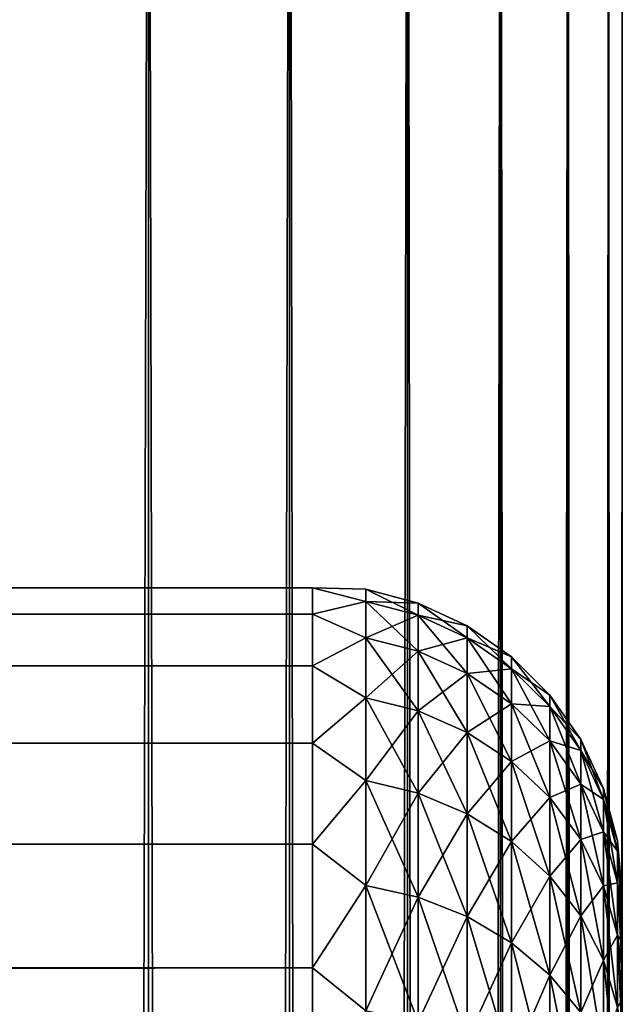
# Model space of a CAD drawing. Extents: x -265 to 265, y 0 to 427.
# Tile 254 of 256: x 261.11 to 265, y 407.29 to 413.65. Entities that reach past the tile are written whole.
import ezdxf

# ---------------------------------------------------------------- set-up
doc = ezdxf.new("R2010")
doc.units = 0
doc.header["$LTSCALE"] = 65.185185
for name, color, linetype in [('1', 7, 'CONTINUOUS'), ('3', 7, 'CONTINUOUS'), ('7', 7, 'CONTINUOUS'), ('71', 7, 'CONTINUOUS'), ('72', 7, 'CONTINUOUS')]:
    doc.layers.add(name, color=color, linetype=linetype)

msp = doc.modelspace()

# ---------------------------------------------------------------- linework, layer by layer
at = {"layer": '1', "color": 7, "linetype": 'CONTINUOUS'}
for points in [[(265, 408, 27.5), (265, 407.9808, 28.134), (265, 407.9808, 26.866), (265, 408, 27.5)], [(265, 407.9808, 28.134), (265, 407.9234, 28.7656), (265, 407.9808, 26.866), (265, 407.9808, 28.134)], [(265, 407.9808, 26.866), (265, 407.9234, 28.7656), (265, 407.9234, 26.2344), (265, 407.9808, 26.866)], [(265, 407.9234, 28.7656), (265, 407.828, 29.3927), (265, 407.9234, 26.2344), (265, 407.9234, 28.7656)], [(265, 407.9234, 26.2344), (265, 407.828, 29.3927), (265, 407.828, 25.6073), (265, 407.9234, 26.2344)], [(265, 407.828, 29.3927), (265, 407.6949, 30.0128), (265, 407.828, 25.6073), (265, 407.828, 29.3927)], [(265, 407.828, 25.6073), (265, 407.6949, 30.0128), (265, 407.6949, 24.9872), (265, 407.828, 25.6073)], [(265, 407.6949, 30.0128), (265, 407.5246, 30.6238), (265, 407.6949, 24.9872), (265, 407.6949, 30.0128)], [(265, 407.6949, 24.9872), (265, 407.5246, 30.6238), (265, 407.5246, 24.3762), (265, 407.6949, 24.9872)], [(265, 407.5246, 30.6238), (265, 407.3177, 31.2234), (265, 407.5246, 24.3762), (265, 407.5246, 30.6238)], [(265, 407.5246, 24.3762), (265, 407.3177, 31.2234), (265, 407.3177, 23.7766), (265, 407.5246, 24.3762)], [(265, 407.3177, 31.2234), (265, 407.0749, 31.8094), (265, 407.3177, 23.7766), (265, 407.3177, 31.2234)], [(265, 407.3177, 23.7766), (265, 407.0749, 31.8094), (265, 407.0749, 23.1906), (265, 407.3177, 23.7766)]]:
    msp.add_3dface(points, dxfattribs=at)
at = {"layer": '3', "color": 7, "linetype": 'CONTINUOUS'}
for points in [[(-263, 409.9789, 28.2268), (-263, 409.8101, 29.6706), (263, 409.9789, 28.2268), (-263, 409.9789, 28.2268)], [(263, 409.9789, 28.2268), (-263, 409.8101, 29.6706), (263, 409.8101, 29.6706), (263, 409.9789, 28.2268)], [(-263, 409.9789, 26.7732), (-263, 409.9789, 28.2268), (263, 409.9789, 26.7732), (-263, 409.9789, 26.7732)], [(263, 409.9789, 26.7732), (-263, 409.9789, 28.2268), (263, 409.9789, 28.2268), (263, 409.9789, 26.7732)], [(-263, 409.8101, 25.3294), (-263, 409.9789, 26.7732), (263, 409.8101, 25.3294), (-263, 409.8101, 25.3294)], [(263, 409.8101, 25.3294), (-263, 409.9789, 26.7732), (263, 409.9789, 26.7732), (263, 409.8101, 25.3294)], [(-263, 409.8101, 29.6706), (-263, 409.4749, 31.085), (263, 409.8101, 29.6706), (-263, 409.8101, 29.6706)], [(263, 409.8101, 29.6706), (-263, 409.4749, 31.085), (263, 409.4749, 31.085), (263, 409.8101, 29.6706)], [(-263, 409.4749, 23.915), (-263, 409.8101, 25.3294), (263, 409.4749, 23.915), (-263, 409.4749, 23.915)], [(263, 409.4749, 23.915), (-263, 409.8101, 25.3294), (263, 409.8101, 25.3294), (263, 409.4749, 23.915)], [(-263, 409.4749, 31.085), (-263, 408.9777, 32.451), (263, 409.4749, 31.085), (-263, 409.4749, 31.085)], [(263, 409.4749, 31.085), (-263, 408.9777, 32.451), (263, 408.9777, 32.451), (263, 409.4749, 31.085)], [(-263, 408.9777, 22.549), (-263, 409.4749, 23.915), (263, 408.9777, 22.549), (-263, 408.9777, 22.549)], [(263, 408.9777, 22.549), (-263, 409.4749, 23.915), (263, 409.4749, 23.915), (263, 408.9777, 22.549)], [(-263, 408.9777, 32.451), (-263, 408.3253, 33.75), (263, 408.9777, 32.451), (-263, 408.9777, 32.451)], [(263, 408.9777, 32.451), (-263, 408.3253, 33.75), (263, 408.3253, 33.75), (263, 408.9777, 32.451)], [(-263, 408.3253, 21.25), (-263, 408.9777, 22.549), (263, 408.3253, 21.25), (-263, 408.3253, 21.25)], [(263, 408.3253, 21.25), (-263, 408.9777, 22.549), (263, 408.9777, 22.549), (263, 408.3253, 21.25)], [(-263, 408.3253, 33.75), (-263, 407.5265, 34.9645), (263, 408.3253, 33.75), (-263, 408.3253, 33.75)], [(263, 408.3253, 33.75), (-263, 407.5265, 34.9645), (263, 407.5265, 34.9645), (263, 408.3253, 33.75)], [(-263, 407.5265, 20.0355), (-263, 408.3253, 21.25), (263, 407.5265, 20.0355), (-263, 407.5265, 20.0355)], [(263, 407.5265, 20.0355), (-263, 408.3253, 21.25), (263, 408.3253, 21.25), (263, 407.5265, 20.0355)], [(-263, 407.5265, 34.9645), (-263, 406.5922, 36.078), (263, 407.5265, 34.9645), (-263, 407.5265, 34.9645)], [(263, 407.5265, 34.9645), (-263, 406.5922, 36.078), (263, 406.5922, 36.078), (263, 407.5265, 34.9645)], [(-263, 406.5922, 18.922), (-263, 407.5265, 20.0355), (263, 406.5922, 18.922), (-263, 406.5922, 18.922)], [(263, 406.5922, 18.922), (-263, 407.5265, 20.0355), (263, 407.5265, 20.0355), (263, 406.5922, 18.922)]]:
    msp.add_3dface(points, dxfattribs=at)
at = {"layer": '7', "color": 7, "linetype": 'CONTINUOUS'}
for points in [[(263, 409.8101, 25.3294), (263, 409.9789, 26.7732), (263.3449, 409.8916, 26.1038), (263, 409.8101, 25.3294)], [(263, 409.9789, 26.7732), (263, 409.9789, 28.2268), (263.3449, 409.97, 27.5), (263, 409.9789, 26.7732)], [(263, 409.9789, 26.7732), (263.3449, 409.97, 27.5), (263.3449, 409.8916, 26.1038), (263, 409.9789, 26.7732)], [(263, 409.9789, 28.2268), (263, 409.8101, 29.6706), (263.3449, 409.8916, 28.8962), (263, 409.9789, 28.2268)], [(263, 409.9789, 28.2268), (263.3449, 409.8916, 28.8962), (263.3449, 409.97, 27.5), (263, 409.9789, 28.2268)], [(263.6821, 409.8801, 27.5), (263.6821, 409.8023, 26.1139), (263.3449, 409.97, 27.5), (263.6821, 409.8801, 27.5)], [(263.3449, 409.8916, 28.8962), (263.6821, 409.8801, 27.5), (263.3449, 409.97, 27.5), (263.3449, 409.8916, 28.8962)], [(263.3449, 409.97, 27.5), (263.6821, 409.8023, 26.1139), (263.3449, 409.8916, 26.1038), (263.3449, 409.97, 27.5)], [(263, 409.8101, 25.3294), (263.3449, 409.8916, 26.1038), (263.3449, 409.6574, 24.7252), (263, 409.8101, 25.3294)], [(263, 409.8101, 29.6706), (263.3449, 409.6574, 30.2748), (263.3449, 409.8916, 28.8962), (263, 409.8101, 29.6706)], [(263.6821, 409.8023, 28.8861), (263.6821, 409.8801, 27.5), (263.3449, 409.8916, 28.8962), (263.6821, 409.8023, 28.8861)], [(263.3449, 409.6574, 30.2748), (263.6821, 409.8023, 28.8861), (263.3449, 409.8916, 28.8962), (263.3449, 409.6574, 30.2748)], [(263.6821, 409.8023, 26.1139), (263.6821, 409.5697, 24.7452), (263.3449, 409.8916, 26.1038), (263.6821, 409.8023, 26.1139)], [(263.3449, 409.8916, 26.1038), (263.6821, 409.5697, 24.7452), (263.3449, 409.6574, 24.7252), (263.3449, 409.8916, 26.1038)], [(263.9985, 409.7329, 27.5), (263.9985, 409.656, 26.1303), (263.6821, 409.8801, 27.5), (263.9985, 409.7329, 27.5)], [(263.6821, 409.8023, 28.8861), (263.9985, 409.7329, 27.5), (263.6821, 409.8801, 27.5), (263.6821, 409.8023, 28.8861)], [(263.6821, 409.8801, 27.5), (263.9985, 409.656, 26.1303), (263.6821, 409.8023, 26.1139), (263.6821, 409.8801, 27.5)], [(263, 409.4749, 23.915), (263, 409.8101, 25.3294), (263.3449, 409.6574, 24.7252), (263, 409.4749, 23.915)], [(263, 409.8101, 29.6706), (263, 409.4749, 31.085), (263.3449, 409.6574, 30.2748), (263, 409.8101, 29.6706)], [(263.6821, 409.5697, 30.2548), (263.6821, 409.8023, 28.8861), (263.3449, 409.6574, 30.2748), (263.6821, 409.5697, 30.2548)], [(263.9985, 409.656, 28.8697), (263.9985, 409.7329, 27.5), (263.6821, 409.8023, 28.8861), (263.9985, 409.656, 28.8697)], [(263.6821, 409.5697, 30.2548), (263.9985, 409.656, 28.8697), (263.6821, 409.8023, 28.8861), (263.6821, 409.5697, 30.2548)], [(263.9985, 409.656, 26.1303), (263.9985, 409.4262, 24.7779), (263.6821, 409.8023, 26.1139), (263.9985, 409.656, 26.1303)], [(263.6821, 409.8023, 26.1139), (263.9985, 409.4262, 24.7779), (263.6821, 409.5697, 24.7452), (263.6821, 409.8023, 26.1139)], [(264.2845, 409.533, 27.5), (264.2845, 409.4573, 26.1527), (263.9985, 409.7329, 27.5), (264.2845, 409.533, 27.5)], [(263.9985, 409.656, 28.8697), (264.2845, 409.533, 27.5), (263.9985, 409.7329, 27.5), (263.9985, 409.656, 28.8697)], [(263.9985, 409.7329, 27.5), (264.2845, 409.4573, 26.1527), (263.9985, 409.656, 26.1303), (263.9985, 409.7329, 27.5)], [(263, 409.4749, 23.915), (263.3449, 409.6574, 24.7252), (263.3449, 409.2703, 23.3814), (263, 409.4749, 23.915)], [(263, 409.4749, 31.085), (263.3449, 409.2703, 31.6186), (263.3449, 409.6574, 30.2748), (263, 409.4749, 31.085)], [(263.3449, 409.2703, 31.6186), (263.6821, 409.5697, 30.2548), (263.3449, 409.6574, 30.2748), (263.3449, 409.2703, 31.6186)], [(263.6821, 409.5697, 24.7452), (263.6821, 409.1854, 23.4111), (263.3449, 409.6574, 24.7252), (263.6821, 409.5697, 24.7452)], [(263.3449, 409.6574, 24.7252), (263.6821, 409.1854, 23.4111), (263.3449, 409.2703, 23.3814), (263.3449, 409.6574, 24.7252)], [(263.9985, 409.4262, 30.2221), (263.9985, 409.656, 28.8697), (263.6821, 409.5697, 30.2548), (263.9985, 409.4262, 30.2221)], [(264.2845, 409.4573, 28.8473), (264.2845, 409.533, 27.5), (263.9985, 409.656, 28.8697), (264.2845, 409.4573, 28.8473)], [(263.9985, 409.4262, 30.2221), (264.2845, 409.4573, 28.8473), (263.9985, 409.656, 28.8697), (263.9985, 409.4262, 30.2221)], [(264.2845, 409.4573, 26.1527), (264.2845, 409.2313, 24.8224), (263.9985, 409.656, 26.1303), (264.2845, 409.4573, 26.1527)], [(263.9985, 409.656, 26.1303), (264.2845, 409.2313, 24.8224), (263.9985, 409.4262, 24.7779), (263.9985, 409.656, 26.1303)], [(263.6821, 409.1854, 31.5889), (263.6821, 409.5697, 30.2548), (263.3449, 409.2703, 31.6186), (263.6821, 409.1854, 31.5889)], [(263.6821, 409.1854, 31.5889), (263.9985, 409.4262, 30.2221), (263.6821, 409.5697, 30.2548), (263.6821, 409.1854, 31.5889)], [(263.9985, 409.4262, 24.7779), (263.9985, 409.0465, 23.4597), (263.6821, 409.5697, 24.7452), (263.9985, 409.4262, 24.7779)], [(263.6821, 409.5697, 24.7452), (263.9985, 409.0465, 23.4597), (263.6821, 409.1854, 23.4111), (263.6821, 409.5697, 24.7452)], [(263, 408.9777, 22.549), (263, 409.4749, 23.915), (263.3449, 409.2703, 23.3814), (263, 408.9777, 22.549)], [(263, 409.4749, 31.085), (263, 408.9777, 32.451), (263.3449, 409.2703, 31.6186), (263, 409.4749, 31.085)], [(264.5314, 409.2864, 27.5), (264.5314, 409.2123, 26.1803), (264.2845, 409.533, 27.5), (264.5314, 409.2864, 27.5)], [(264.2845, 409.4573, 28.8473), (264.5314, 409.2864, 27.5), (264.2845, 409.533, 27.5), (264.2845, 409.4573, 28.8473)], [(264.2845, 409.533, 27.5), (264.5314, 409.2123, 26.1803), (264.2845, 409.4573, 26.1527), (264.2845, 409.533, 27.5)], [(263.9985, 409.0465, 31.5403), (263.9985, 409.4262, 30.2221), (263.6821, 409.1854, 31.5889), (263.9985, 409.0465, 31.5403)], [(264.2845, 409.2313, 30.1776), (264.2845, 409.4573, 28.8473), (263.9985, 409.4262, 30.2221), (264.2845, 409.2313, 30.1776)], [(263.9985, 409.0465, 31.5403), (264.2845, 409.2313, 30.1776), (263.9985, 409.4262, 30.2221), (263.9985, 409.0465, 31.5403)], [(264.2845, 409.2313, 24.8224), (264.2845, 408.8577, 23.5258), (263.9985, 409.4262, 24.7779), (264.2845, 409.2313, 24.8224)], [(263.9985, 409.4262, 24.7779), (264.2845, 408.8577, 23.5258), (263.9985, 409.0465, 23.4597), (263.9985, 409.4262, 24.7779)], [(264.5314, 409.2123, 28.8197), (264.5314, 409.2864, 27.5), (264.2845, 409.4573, 28.8473), (264.5314, 409.2123, 28.8197)], [(264.2845, 409.2313, 30.1776), (264.5314, 409.2123, 28.8197), (264.2845, 409.4573, 28.8473), (264.2845, 409.2313, 30.1776)], [(264.5314, 409.2123, 26.1803), (264.5314, 408.9909, 24.8773), (264.2845, 409.4573, 26.1527), (264.5314, 409.2123, 26.1803)], [(264.2845, 409.4573, 26.1527), (264.5314, 408.9909, 24.8773), (264.2845, 409.2313, 24.8224), (264.2845, 409.4573, 26.1527)], [(264.7317, 409.0006, 27.5), (264.7317, 408.9283, 26.2123), (264.5314, 409.2864, 27.5), (264.7317, 409.0006, 27.5)], [(264.5314, 409.2123, 28.8197), (264.7317, 409.0006, 27.5), (264.5314, 409.2864, 27.5), (264.5314, 409.2123, 28.8197)], [(264.5314, 409.2864, 27.5), (264.7317, 408.9283, 26.2123), (264.5314, 409.2123, 26.1803), (264.5314, 409.2864, 27.5)], [(263, 408.9777, 22.549), (263.3449, 409.2703, 23.3814), (263.3449, 408.7351, 22.0895), (263, 408.9777, 22.549)], [(263, 408.9777, 32.451), (263.3449, 408.7351, 32.9105), (263.3449, 409.2703, 31.6186), (263, 408.9777, 32.451)], [(263.3449, 408.7351, 32.9105), (263.6821, 409.1854, 31.5889), (263.3449, 409.2703, 31.6186), (263.3449, 408.7351, 32.9105)], [(263.6821, 409.1854, 23.4111), (263.6821, 408.6541, 22.1285), (263.3449, 409.2703, 23.3814), (263.6821, 409.1854, 23.4111)], [(263.3449, 409.2703, 23.3814), (263.6821, 408.6541, 22.1285), (263.3449, 408.7351, 22.0895), (263.3449, 409.2703, 23.3814)], [(264.2845, 408.8577, 31.4742), (264.2845, 409.2313, 30.1776), (263.9985, 409.0465, 31.5403), (264.2845, 408.8577, 31.4742)], [(264.5314, 408.9909, 30.1227), (264.5314, 409.2123, 28.8197), (264.2845, 409.2313, 30.1776), (264.5314, 408.9909, 30.1227)], [(264.2845, 408.8577, 31.4742), (264.5314, 408.9909, 30.1227), (264.2845, 409.2313, 30.1776), (264.2845, 408.8577, 31.4742)], [(264.5314, 408.9909, 24.8773), (264.5314, 408.625, 23.6072), (264.2845, 409.2313, 24.8224), (264.5314, 408.9909, 24.8773)], [(264.2845, 409.2313, 24.8224), (264.5314, 408.625, 23.6072), (264.2845, 408.8577, 23.5258), (264.2845, 409.2313, 24.8224)], [(263.6821, 408.6541, 32.8715), (263.6821, 409.1854, 31.5889), (263.3449, 408.7351, 32.9105), (263.6821, 408.6541, 32.8715)], [(263.6821, 408.6541, 32.8715), (263.9985, 409.0465, 31.5403), (263.6821, 409.1854, 31.5889), (263.6821, 408.6541, 32.8715)], [(263.9985, 409.0465, 23.4597), (263.9985, 408.5215, 22.1923), (263.6821, 409.1854, 23.4111), (263.9985, 409.0465, 23.4597)], [(263.6821, 409.1854, 23.4111), (263.9985, 408.5215, 22.1923), (263.6821, 408.6541, 22.1285), (263.6821, 409.1854, 23.4111)], [(264.7317, 408.9283, 28.7877), (264.7317, 409.0006, 27.5), (264.5314, 409.2123, 28.8197), (264.7317, 408.9283, 28.7877)], [(264.5314, 408.9909, 30.1227), (264.7317, 408.9283, 28.7877), (264.5314, 409.2123, 28.8197), (264.5314, 408.9909, 30.1227)], [(264.7317, 408.9283, 26.2123), (264.7317, 408.7123, 24.9409), (264.5314, 409.2123, 26.1803), (264.7317, 408.9283, 26.2123)], [(264.5314, 409.2123, 26.1803), (264.7317, 408.7123, 24.9409), (264.5314, 408.9909, 24.8773), (264.5314, 409.2123, 26.1803)], [(263.9985, 408.5215, 32.8077), (263.9985, 409.0465, 31.5403), (263.6821, 408.6541, 32.8715), (263.9985, 408.5215, 32.8077)], [(263.9985, 408.5215, 32.8077), (264.2845, 408.8577, 31.4742), (263.9985, 409.0465, 31.5403), (263.9985, 408.5215, 32.8077)], [(264.2845, 408.8577, 23.5258), (264.2845, 408.3413, 22.2791), (263.9985, 409.0465, 23.4597), (264.2845, 408.8577, 23.5258)], [(263.9985, 409.0465, 23.4597), (264.2845, 408.3413, 22.2791), (263.9985, 408.5215, 22.1923), (263.9985, 409.0465, 23.4597)], [(263, 408.3253, 21.25), (263, 408.9777, 22.549), (263.3449, 408.7351, 22.0895), (263, 408.3253, 21.25)], [(263, 408.9777, 32.451), (263, 408.3253, 33.75), (263.3449, 408.7351, 32.9105), (263, 408.9777, 32.451)], [(264.5314, 408.625, 31.3928), (264.5314, 408.9909, 30.1227), (264.2845, 408.8577, 31.4742), (264.5314, 408.625, 31.3928)], [(264.7317, 408.7123, 30.0591), (264.7317, 408.9283, 28.7877), (264.5314, 408.9909, 30.1227), (264.7317, 408.7123, 30.0591)], [(264.5314, 408.625, 31.3928), (264.7317, 408.7123, 30.0591), (264.5314, 408.9909, 30.1227), (264.5314, 408.625, 31.3928)], [(264.7317, 408.7123, 24.9409), (264.7317, 408.3552, 23.7016), (264.5314, 408.9909, 24.8773), (264.7317, 408.7123, 24.9409)], [(264.5314, 408.9909, 24.8773), (264.7317, 408.3552, 23.7016), (264.5314, 408.625, 23.6072), (264.5314, 408.9909, 24.8773)], [(264.8793, 408.6844, 27.5), (264.8793, 408.614, 26.2477), (264.7317, 409.0006, 27.5), (264.8793, 408.6844, 27.5)], [(264.7317, 408.9283, 28.7877), (264.8793, 408.6844, 27.5), (264.7317, 409.0006, 27.5), (264.7317, 408.9283, 28.7877)], [(264.7317, 409.0006, 27.5), (264.8793, 408.614, 26.2477), (264.7317, 408.9283, 26.2123), (264.7317, 409.0006, 27.5)], [(264.8793, 408.614, 28.7523), (264.8793, 408.6844, 27.5), (264.7317, 408.9283, 28.7877), (264.8793, 408.614, 28.7523)], [(264.7317, 408.7123, 30.0591), (264.8793, 408.614, 28.7523), (264.7317, 408.9283, 28.7877), (264.7317, 408.7123, 30.0591)], [(264.8793, 408.614, 26.2477), (264.8793, 408.404, 25.0112), (264.7317, 408.9283, 26.2123), (264.8793, 408.614, 26.2477)], [(264.7317, 408.9283, 26.2123), (264.8793, 408.404, 25.0112), (264.7317, 408.7123, 24.9409), (264.7317, 408.9283, 26.2123)], [(264.2845, 408.3413, 32.7209), (264.2845, 408.8577, 31.4742), (263.9985, 408.5215, 32.8077), (264.2845, 408.3413, 32.7209)], [(264.2845, 408.3413, 32.7209), (264.5314, 408.625, 31.3928), (264.2845, 408.8577, 31.4742), (264.2845, 408.3413, 32.7209)], [(264.5314, 408.625, 23.6072), (264.5314, 408.1192, 22.3861), (264.2845, 408.8577, 23.5258), (264.5314, 408.625, 23.6072)], [(264.2845, 408.8577, 23.5258), (264.5314, 408.1192, 22.3861), (264.2845, 408.3413, 22.2791), (264.2845, 408.8577, 23.5258)], [(263, 408.3253, 21.25), (263.3449, 408.7351, 22.0895), (263.3449, 408.0587, 20.8655), (263, 408.3253, 21.25)], [(263, 408.3253, 33.75), (263.3449, 408.0587, 34.1345), (263.3449, 408.7351, 32.9105), (263, 408.3253, 33.75)], [(263.3449, 408.0587, 34.1345), (263.6821, 408.6541, 32.8715), (263.3449, 408.7351, 32.9105), (263.3449, 408.0587, 34.1345)], [(263.6821, 408.6541, 22.1285), (263.6821, 407.9825, 20.9134), (263.3449, 408.7351, 22.0895), (263.6821, 408.6541, 22.1285)], [(263.3449, 408.7351, 22.0895), (263.6821, 407.9825, 20.9134), (263.3449, 408.0587, 20.8655), (263.3449, 408.7351, 22.0895)], [(264.7317, 408.3552, 31.2984), (264.7317, 408.7123, 30.0591), (264.5314, 408.625, 31.3928), (264.7317, 408.3552, 31.2984)], [(264.8793, 408.404, 29.9888), (264.8793, 408.614, 28.7523), (264.7317, 408.7123, 30.0591), (264.8793, 408.404, 29.9888)], [(264.7317, 408.3552, 31.2984), (264.8793, 408.404, 29.9888), (264.7317, 408.7123, 30.0591), (264.7317, 408.3552, 31.2984)], [(264.8793, 408.404, 25.0112), (264.8793, 408.0567, 23.806), (264.7317, 408.7123, 24.9409), (264.8793, 408.404, 25.0112)], [(264.7317, 408.7123, 24.9409), (264.8793, 408.0567, 23.806), (264.7317, 408.3552, 23.7016), (264.7317, 408.7123, 24.9409)], [(263.6821, 407.9825, 34.0866), (263.6821, 408.6541, 32.8715), (263.3449, 408.0587, 34.1345), (263.6821, 407.9825, 34.0866)], [(263.6821, 407.9825, 34.0866), (263.9985, 408.5215, 32.8077), (263.6821, 408.6541, 32.8715), (263.6821, 407.9825, 34.0866)], [(263.9985, 408.5215, 22.1923), (263.9985, 407.8579, 20.9917), (263.6821, 408.6541, 22.1285), (263.9985, 408.5215, 22.1923)], [(263.6821, 408.6541, 22.1285), (263.9985, 407.8579, 20.9917), (263.6821, 407.9825, 20.9134), (263.6821, 408.6541, 22.1285)], [(264.9696, 408.3473, 27.5), (264.9696, 408.2791, 26.2855), (264.8793, 408.6844, 27.5), (264.9696, 408.3473, 27.5)], [(264.8793, 408.614, 28.7523), (264.9696, 408.3473, 27.5), (264.8793, 408.6844, 27.5), (264.8793, 408.614, 28.7523)], [(264.8793, 408.6844, 27.5), (264.9696, 408.2791, 26.2855), (264.8793, 408.614, 26.2477), (264.8793, 408.6844, 27.5)], [(264.5314, 408.1192, 32.6139), (264.5314, 408.625, 31.3928), (264.2845, 408.3413, 32.7209), (264.5314, 408.1192, 32.6139)], [(264.5314, 408.1192, 32.6139), (264.7317, 408.3552, 31.2984), (264.5314, 408.625, 31.3928), (264.5314, 408.1192, 32.6139)], [(264.7317, 408.3552, 23.7016), (264.7317, 407.8617, 22.5101), (264.5314, 408.625, 23.6072), (264.7317, 408.3552, 23.7016)], [(264.5314, 408.625, 23.6072), (264.7317, 407.8617, 22.5101), (264.5314, 408.1192, 22.3861), (264.5314, 408.625, 23.6072)], [(264.9696, 408.2791, 28.7145), (264.9696, 408.3473, 27.5), (264.8793, 408.614, 28.7523), (264.9696, 408.2791, 28.7145)], [(264.8793, 408.404, 29.9888), (264.9696, 408.2791, 28.7145), (264.8793, 408.614, 28.7523), (264.8793, 408.404, 29.9888)], [(264.9696, 408.2791, 26.2855), (264.9696, 408.0753, 25.0862), (264.8793, 408.614, 26.2477), (264.9696, 408.2791, 26.2855)], [(264.8793, 408.614, 26.2477), (264.9696, 408.0753, 25.0862), (264.8793, 408.404, 25.0112), (264.8793, 408.614, 26.2477)], [(263.9985, 407.8579, 34.0083), (263.9985, 408.5215, 32.8077), (263.6821, 407.9825, 34.0866), (263.9985, 407.8579, 34.0083)], [(263.9985, 407.8579, 34.0083), (264.2845, 408.3413, 32.7209), (263.9985, 408.5215, 32.8077), (263.9985, 407.8579, 34.0083)], [(264.2845, 408.3413, 22.2791), (264.2845, 407.6886, 21.0981), (263.9985, 408.5215, 22.1923), (264.2845, 408.3413, 22.2791)], [(263.9985, 408.5215, 22.1923), (264.2845, 407.6886, 21.0981), (263.9985, 407.8579, 20.9917), (263.9985, 408.5215, 22.1923)], [(264.8793, 408.0567, 31.194), (264.8793, 408.404, 29.9888), (264.7317, 408.3552, 31.2984), (264.8793, 408.0567, 31.194)], [(264.9696, 408.0753, 29.9138), (264.9696, 408.2791, 28.7145), (264.8793, 408.404, 29.9888), (264.9696, 408.0753, 29.9138)], [(264.8793, 408.0567, 31.194), (264.9696, 408.0753, 29.9138), (264.8793, 408.404, 29.9888), (264.8793, 408.0567, 31.194)], [(264.9696, 408.0753, 25.0862), (264.9696, 407.7386, 23.9174), (264.8793, 408.404, 25.0112), (264.9696, 408.0753, 25.0862)], [(264.8793, 408.404, 25.0112), (264.9696, 407.7386, 23.9174), (264.8793, 408.0567, 23.806), (264.8793, 408.404, 25.0112)], [(264.2845, 407.6886, 33.9019), (264.2845, 408.3413, 32.7209), (263.9985, 407.8579, 34.0083), (264.2845, 407.6886, 33.9019)], [(264.2845, 407.6886, 33.9019), (264.5314, 408.1192, 32.6139), (264.2845, 408.3413, 32.7209), (264.2845, 407.6886, 33.9019)], [(264.5314, 408.1192, 22.3861), (264.5314, 407.4798, 21.2293), (264.2845, 408.3413, 22.2791), (264.5314, 408.1192, 22.3861)], [(264.2845, 408.3413, 22.2791), (264.5314, 407.4798, 21.2293), (264.2845, 407.6886, 21.0981), (264.2845, 408.3413, 22.2791)], [(264.7317, 407.8617, 32.4899), (264.7317, 408.3552, 31.2984), (264.5314, 408.1192, 32.6139), (264.7317, 407.8617, 32.4899)], [(264.7317, 407.8617, 32.4899), (264.8793, 408.0567, 31.194), (264.7317, 408.3552, 31.2984), (264.7317, 407.8617, 32.4899)], [(264.8793, 408.0567, 23.806), (264.8793, 407.5768, 22.6473), (264.7317, 408.3552, 23.7016), (264.8793, 408.0567, 23.806)], [(264.7317, 408.3552, 23.7016), (264.8793, 407.5768, 22.6473), (264.7317, 407.8617, 22.5101), (264.7317, 408.3552, 23.7016)], [(265, 408, 27.5), (265, 407.9808, 26.866), (264.9696, 408.3473, 27.5), (265, 408, 27.5)], [(264.9696, 408.2791, 28.7145), (265, 408, 27.5), (264.9696, 408.3473, 27.5), (264.9696, 408.2791, 28.7145)], [(264.9696, 408.3473, 27.5), (265, 407.9808, 26.866), (264.9696, 408.2791, 26.2855), (264.9696, 408.3473, 27.5)], [(263, 407.5265, 20.0355), (263, 408.3253, 21.25), (263.3449, 408.0587, 20.8655), (263, 407.5265, 20.0355)], [(263, 408.3253, 33.75), (263, 407.5265, 34.9645), (263.3449, 408.0587, 34.1345), (263, 408.3253, 33.75)], [(265, 407.9234, 28.7656), (265, 407.9808, 28.134), (264.9696, 408.2791, 28.7145), (265, 407.9234, 28.7656)], [(264.9696, 408.0753, 29.9138), (265, 407.9234, 28.7656), (264.9696, 408.2791, 28.7145), (264.9696, 408.0753, 29.9138)], [(265, 407.9808, 28.134), (265, 408, 27.5), (264.9696, 408.2791, 28.7145), (265, 407.9808, 28.134)], [(265, 407.9808, 26.866), (265, 407.9234, 26.2344), (264.9696, 408.2791, 26.2855), (265, 407.9808, 26.866)], [(265, 407.9234, 26.2344), (265, 407.828, 25.6073), (264.9696, 408.2791, 26.2855), (265, 407.9234, 26.2344)], [(264.9696, 408.2791, 26.2855), (265, 407.828, 25.6073), (264.9696, 408.0753, 25.0862), (264.9696, 408.2791, 26.2855)], [(264.5314, 407.4798, 33.7707), (264.5314, 408.1192, 32.6139), (264.2845, 407.6886, 33.9019), (264.5314, 407.4798, 33.7707)], [(264.5314, 407.4798, 33.7707), (264.7317, 407.8617, 32.4899), (264.5314, 408.1192, 32.6139), (264.5314, 407.4798, 33.7707)], [(264.7317, 407.8617, 22.5101), (264.7317, 407.2378, 21.3813), (264.5314, 408.1192, 22.3861), (264.7317, 407.8617, 22.5101)], [(264.5314, 408.1192, 22.3861), (264.7317, 407.2378, 21.3813), (264.5314, 407.4798, 21.2293), (264.5314, 408.1192, 22.3861)], [(264.9696, 407.7386, 31.0826), (264.9696, 408.0753, 29.9138), (264.8793, 408.0567, 31.194), (264.9696, 407.7386, 31.0826)], [(265, 407.6949, 30.0128), (265, 407.828, 29.3927), (264.9696, 408.0753, 29.9138), (265, 407.6949, 30.0128)], [(264.9696, 407.7386, 31.0826), (265, 407.6949, 30.0128), (264.9696, 408.0753, 29.9138), (264.9696, 407.7386, 31.0826)], [(265, 407.828, 29.3927), (265, 407.9234, 28.7656), (264.9696, 408.0753, 29.9138), (265, 407.828, 29.3927)], [(265, 407.828, 25.6073), (265, 407.6949, 24.9872), (264.9696, 408.0753, 25.0862), (265, 407.828, 25.6073)], [(265, 407.6949, 24.9872), (265, 407.5246, 24.3762), (264.9696, 408.0753, 25.0862), (265, 407.6949, 24.9872)], [(264.9696, 408.0753, 25.0862), (265, 407.5246, 24.3762), (264.9696, 407.7386, 23.9174), (264.9696, 408.0753, 25.0862)], [(263, 407.5265, 20.0355), (263.3449, 408.0587, 20.8655), (263.3449, 407.2495, 19.7251), (263, 407.5265, 20.0355)], [(263, 407.5265, 34.9645), (263.3449, 407.2495, 35.2749), (263.3449, 408.0587, 34.1345), (263, 407.5265, 34.9645)], [(263.3449, 407.2495, 35.2749), (263.6821, 407.9825, 34.0866), (263.3449, 408.0587, 34.1345), (263.3449, 407.2495, 35.2749)], [(263.6821, 407.9825, 20.9134), (263.6821, 407.1792, 19.7811), (263.3449, 408.0587, 20.8655), (263.6821, 407.9825, 20.9134)], [(263.3449, 408.0587, 20.8655), (263.6821, 407.1792, 19.7811), (263.3449, 407.2495, 19.7251), (263.3449, 408.0587, 20.8655)], [(264.8793, 407.5768, 32.3527), (264.8793, 408.0567, 31.194), (264.7317, 407.8617, 32.4899), (264.8793, 407.5768, 32.3527)], [(264.8793, 407.5768, 32.3527), (264.9696, 407.7386, 31.0826), (264.8793, 408.0567, 31.194), (264.8793, 407.5768, 32.3527)], [(264.9696, 407.7386, 23.9174), (264.9696, 407.2731, 22.7935), (264.8793, 408.0567, 23.806), (264.9696, 407.7386, 23.9174)], [(264.8793, 408.0567, 23.806), (264.9696, 407.2731, 22.7935), (264.8793, 407.5768, 22.6473), (264.8793, 408.0567, 23.806)], [(263.6821, 407.1792, 35.2189), (263.6821, 407.9825, 34.0866), (263.3449, 407.2495, 35.2749), (263.6821, 407.1792, 35.2189)], [(263.6821, 407.1792, 35.2189), (263.9985, 407.8579, 34.0083), (263.6821, 407.9825, 34.0866), (263.6821, 407.1792, 35.2189)], [(263.9985, 407.8579, 20.9917), (263.9985, 407.0641, 19.8729), (263.6821, 407.9825, 20.9134), (263.9985, 407.8579, 20.9917)], [(263.6821, 407.9825, 20.9134), (263.9985, 407.0641, 19.8729), (263.6821, 407.1792, 19.7811), (263.6821, 407.9825, 20.9134)], [(263.9985, 407.0641, 35.1271), (263.9985, 407.8579, 34.0083), (263.6821, 407.1792, 35.2189), (263.9985, 407.0641, 35.1271)], [(263.9985, 407.0641, 35.1271), (264.2845, 407.6886, 33.9019), (263.9985, 407.8579, 34.0083), (263.9985, 407.0641, 35.1271)], [(264.2845, 407.6886, 21.0981), (264.2845, 406.9078, 19.9976), (263.9985, 407.8579, 20.9917), (264.2845, 407.6886, 21.0981)], [(263.9985, 407.8579, 20.9917), (264.2845, 406.9078, 19.9976), (263.9985, 407.0641, 19.8729), (263.9985, 407.8579, 20.9917)], [(264.7317, 407.2378, 33.6187), (264.7317, 407.8617, 32.4899), (264.5314, 407.4798, 33.7707), (264.7317, 407.2378, 33.6187)], [(264.7317, 407.2378, 33.6187), (264.8793, 407.5768, 32.3527), (264.7317, 407.8617, 32.4899), (264.7317, 407.2378, 33.6187)], [(264.8793, 407.5768, 22.6473), (264.8793, 406.9701, 21.5496), (264.7317, 407.8617, 22.5101), (264.8793, 407.5768, 22.6473)], [(264.7317, 407.8617, 22.5101), (264.8793, 406.9701, 21.5496), (264.7317, 407.2378, 21.3813), (264.7317, 407.8617, 22.5101)], [(264.9696, 407.2731, 32.2065), (264.9696, 407.7386, 31.0826), (264.8793, 407.5768, 32.3527), (264.9696, 407.2731, 32.2065)], [(265, 407.3177, 31.2234), (265, 407.5246, 30.6238), (264.9696, 407.7386, 31.0826), (265, 407.3177, 31.2234)], [(264.9696, 407.2731, 32.2065), (265, 407.3177, 31.2234), (264.9696, 407.7386, 31.0826), (264.9696, 407.2731, 32.2065)], [(265, 407.5246, 30.6238), (265, 407.6949, 30.0128), (264.9696, 407.7386, 31.0826), (265, 407.5246, 30.6238)], [(265, 407.5246, 24.3762), (265, 407.3177, 23.7766), (264.9696, 407.7386, 23.9174), (265, 407.5246, 24.3762)], [(265, 407.3177, 23.7766), (265, 407.0749, 23.1906), (264.9696, 407.7386, 23.9174), (265, 407.3177, 23.7766)], [(264.9696, 407.7386, 23.9174), (265, 407.0749, 23.1906), (264.9696, 407.2731, 22.7935), (264.9696, 407.7386, 23.9174)], [(264.2845, 406.9078, 35.0024), (264.2845, 407.6886, 33.9019), (263.9985, 407.0641, 35.1271), (264.2845, 406.9078, 35.0024)], [(264.2845, 406.9078, 35.0024), (264.5314, 407.4798, 33.7707), (264.2845, 407.6886, 33.9019), (264.2845, 406.9078, 35.0024)], [(264.5314, 407.4798, 21.2293), (264.5314, 406.715, 20.1513), (264.2845, 407.6886, 21.0981), (264.5314, 407.4798, 21.2293)], [(264.2845, 407.6886, 21.0981), (264.5314, 406.715, 20.1513), (264.2845, 406.9078, 19.9976), (264.2845, 407.6886, 21.0981)], [(264.8793, 406.9701, 33.4504), (264.8793, 407.5768, 32.3527), (264.7317, 407.2378, 33.6187), (264.8793, 406.9701, 33.4504)], [(264.8793, 406.9701, 33.4504), (264.9696, 407.2731, 32.2065), (264.8793, 407.5768, 32.3527), (264.8793, 406.9701, 33.4504)], [(264.9696, 407.2731, 22.7935), (264.9696, 406.6847, 21.7289), (264.8793, 407.5768, 22.6473), (264.9696, 407.2731, 22.7935)], [(264.8793, 407.5768, 22.6473), (264.9696, 406.6847, 21.7289), (264.8793, 406.9701, 21.5496), (264.8793, 407.5768, 22.6473)], [(263, 406.5922, 18.922), (263, 407.5265, 20.0355), (263.3449, 407.2495, 19.7251), (263, 406.5922, 18.922)], [(263, 407.5265, 34.9645), (263, 406.5922, 36.078), (263.3449, 407.2495, 35.2749), (263, 407.5265, 34.9645)], [(264.5314, 406.715, 34.8487), (264.5314, 407.4798, 33.7707), (264.2845, 406.9078, 35.0024), (264.5314, 406.715, 34.8487)], [(264.5314, 406.715, 34.8487), (264.7317, 407.2378, 33.6187), (264.5314, 407.4798, 33.7707), (264.5314, 406.715, 34.8487)], [(264.7317, 407.2378, 21.3813), (264.7317, 406.4915, 20.3295), (264.5314, 407.4798, 21.2293), (264.7317, 407.2378, 21.3813)], [(264.5314, 407.4798, 21.2293), (264.7317, 406.4915, 20.3295), (264.5314, 406.715, 20.1513), (264.5314, 407.4798, 21.2293)], [(265, 407.0749, 31.8094), (265, 407.3177, 31.2234), (264.9696, 407.2731, 32.2065), (265, 407.0749, 31.8094)]]:
    msp.add_3dface(points, dxfattribs=at)
at = {"layer": '71', "color": 7, "linetype": 'CONTINUOUS'}
for points in [[(260.8899, 1, 10.3155), (261.9414, 1, 9.0776), (260.8899, 419, 10.3155), (260.8899, 1, 10.3155)], [(260.8899, 419, 10.3155), (261.9414, 1, 9.0776), (261.9414, 419, 9.0776), (260.8899, 419, 10.3155)], [(261.9414, 1, 9.0776), (262.8529, 1, 7.7333), (261.9414, 419, 9.0776), (261.9414, 1, 9.0776)], [(261.9414, 419, 9.0776), (262.8529, 1, 7.7333), (262.8529, 419, 7.7333), (261.9414, 419, 9.0776)], [(262.8529, 1, 7.7333), (263.6136, 1, 6.2983), (262.8529, 419, 7.7333), (262.8529, 1, 7.7333)], [(262.8529, 419, 7.7333), (263.6136, 1, 6.2983), (263.6136, 419, 6.2983), (262.8529, 419, 7.7333)], [(263.6136, 1, 6.2983), (264.2148, 1, 4.7895), (263.6136, 419, 6.2983), (263.6136, 1, 6.2983)], [(263.6136, 419, 6.2983), (264.2148, 1, 4.7895), (264.2148, 419, 4.7895), (263.6136, 419, 6.2983)], [(264.2148, 1, 4.7895), (264.6493, 1, 3.2246), (264.2148, 419, 4.7895), (264.2148, 1, 4.7895)], [(264.2148, 419, 4.7895), (264.6493, 1, 3.2246), (264.6493, 419, 3.2246), (264.2148, 419, 4.7895)], [(264.6493, 1, 3.2246), (264.9121, 1, 1.6218), (264.6493, 419, 3.2246), (264.6493, 1, 3.2246)], [(264.6493, 419, 3.2246), (264.9121, 1, 1.6218), (264.9121, 419, 1.6218), (264.6493, 419, 3.2246)], [(264.9121, 1, 1.6218), (265, 1), (264.9121, 419, 1.6218), (264.9121, 1, 1.6218)], [(264.9121, 419, 1.6218), (265, 1), (265, 419), (264.9121, 419, 1.6218)]]:
    msp.add_3dface(points, dxfattribs=at)
at = {"layer": '72', "color": 7, "linetype": 'CONTINUOUS'}
for points in [[(261.9414, 1, -9.0776), (260.8899, 1, -10.3155), (261.9414, 419, -9.0776), (261.9414, 1, -9.0776)], [(261.9414, 419, -9.0776), (260.8899, 1, -10.3155), (260.8899, 419, -10.3155), (261.9414, 419, -9.0776)], [(262.8529, 1, -7.7333), (261.9414, 1, -9.0776), (262.8529, 419, -7.7333), (262.8529, 1, -7.7333)], [(262.8529, 419, -7.7333), (261.9414, 1, -9.0776), (261.9414, 419, -9.0776), (262.8529, 419, -7.7333)], [(263.6136, 1, -6.2983), (262.8529, 1, -7.7333), (263.6136, 419, -6.2983), (263.6136, 1, -6.2983)], [(263.6136, 419, -6.2983), (262.8529, 1, -7.7333), (262.8529, 419, -7.7333), (263.6136, 419, -6.2983)], [(264.2148, 1, -4.7895), (263.6136, 1, -6.2983), (264.2148, 419, -4.7895), (264.2148, 1, -4.7895)], [(264.2148, 419, -4.7895), (263.6136, 1, -6.2983), (263.6136, 419, -6.2983), (264.2148, 419, -4.7895)], [(264.6493, 1, -3.2246), (264.2148, 1, -4.7895), (264.6493, 419, -3.2246), (264.6493, 1, -3.2246)], [(264.6493, 419, -3.2246), (264.2148, 1, -4.7895), (264.2148, 419, -4.7895), (264.6493, 419, -3.2246)], [(264.9121, 1, -1.6218), (264.6493, 1, -3.2246), (264.9121, 419, -1.6218), (264.9121, 1, -1.6218)], [(264.9121, 419, -1.6218), (264.6493, 1, -3.2246), (264.6493, 419, -3.2246), (264.9121, 419, -1.6218)], [(265, 419), (265, 1), (264.9121, 1, -1.6218), (265, 419)], [(265, 419), (264.9121, 1, -1.6218), (264.9121, 419, -1.6218), (265, 419)]]:
    msp.add_3dface(points, dxfattribs=at)

doc.saveas('drawing.dxf')
